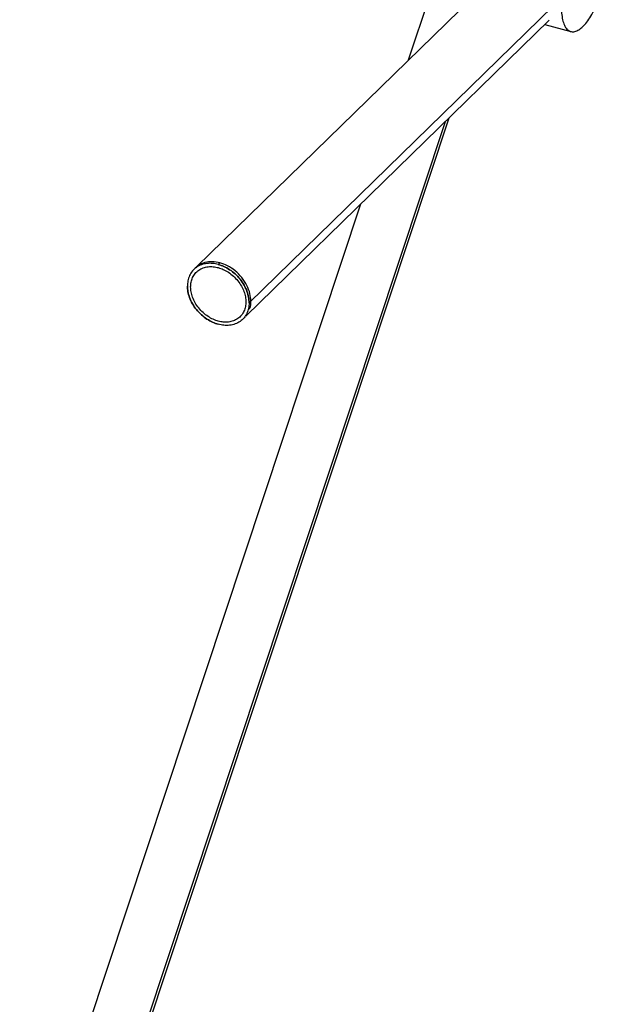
# Paper-space layout '_Trimétrica' of a CAD drawing. Header units: millimetres. Extents: x 240 to 1153, y 2423 to 4000.
# Tile 2 of 3: x 314 to 473, y 2691 to 2959. Entities that reach past the tile are written whole.
import ezdxf

# ---------------------------------------------------------------- set-up
doc = ezdxf.new("R2010")
doc.units = ezdxf.units.MM

psp = doc.layouts.new('_Trimétrica')

# ---------------------------------------------------------------- linework, layer by layer
at = {"color": 7, "linetype": 'Continuous', "lineweight": 25}
for p, q in [((445.66, 2973.15), (362.43, 2891.92)), ((426.35, 2967.2), (420.03, 2948.13)), ((459.52, 2962.92), (376.68, 2882.06)), ((375.76, 2878.38), (458.42, 2959.06)), ((457.21, 2957.87), (464.28, 2955.95)), ((321.5, 2601.73), (431.15, 2932.44)), ((320.99, 2602.3), (430.13, 2931.44)), ((407.01, 2908.88), (314.21, 2629)), ((368.74, 2892.95), (368.28, 2892.49)), ((361.64, 2891.15), (361.64, 2891.15)), ((374.91, 2877.55), (374.91, 2877.55))]:
    psp.add_line(p, q, dxfattribs=at)
for points, knots in [([(461.73, 2962.32), (461.73, 2961.69), (461.76, 2961.06), (461.89, 2959.86), (461.99, 2959.29), (462.28, 2958.25), (462.46, 2957.78), (462.9, 2956.98), (463.15, 2956.65), (463.72, 2956.16), (464.04, 2956), (464.7, 2955.85), (465.05, 2955.86), (465.77, 2956.04), (466.14, 2956.21), (466.86, 2956.67), (467.22, 2956.96), (467.9, 2957.63), (468.26, 2958.04), (468.98, 2958.99), (469.35, 2959.53), (470.07, 2960.76), (470.42, 2961.43), (471.09, 2962.88), (471.4, 2963.66), (471.97, 2965.26), (472.23, 2966.09), (472.66, 2967.74), (472.84, 2968.56), (473.13, 2970.16), (473.23, 2970.93), (473.36, 2972.39), (473.39, 2973.07), (473.39, 2973.7)], [0, 0, 0, 0, 0.0625, 0.0625, 0.125, 0.125, 0.1875, 0.1875, 0.25, 0.25, 0.3125, 0.3125, 0.375, 0.375, 0.4375, 0.4375, 0.5, 0.5, 0.5625, 0.5625, 0.625, 0.625, 0.6875, 0.6875, 0.75, 0.75, 0.8125, 0.8125, 0.875, 0.875, 0.9375, 0.9375, 1, 1, 1, 1]), ([(368.28, 2892.49), (367.78, 2892.63), (367.27, 2892.72), (366.23, 2892.82), (365.7, 2892.82), (364.67, 2892.7), (364.16, 2892.59), (363.2, 2892.24), (362.74, 2892.01), (361.92, 2891.43), (361.56, 2891.1), (360.93, 2890.34), (360.67, 2889.91), (360.26, 2889.02), (360.11, 2888.55), (359.92, 2887.6), (359.87, 2887.11), (359.87, 2886.15), (359.92, 2885.64), (360.11, 2884.58), (360.26, 2884.03), (360.67, 2882.92), (360.93, 2882.35), (361.56, 2881.25), (361.92, 2880.71), (362.74, 2879.7), (363.2, 2879.22), (364.16, 2878.35), (364.67, 2877.96), (365.7, 2877.28), (366.23, 2876.99), (367.27, 2876.52), (367.78, 2876.34), (368.28, 2876.2)], [0, 0, 0, 0, 0.0625, 0.0625, 0.125, 0.125, 0.1875, 0.1875, 0.25, 0.25, 0.3125, 0.3125, 0.375, 0.375, 0.4375, 0.4375, 0.5, 0.5, 0.5625, 0.5625, 0.625, 0.625, 0.6875, 0.6875, 0.75, 0.75, 0.8125, 0.8125, 0.875, 0.875, 0.9375, 0.9375, 1, 1, 1, 1]), ([(376.68, 2882.06), (376.68, 2882.54), (376.63, 2883.05), (376.44, 2884.11), (376.29, 2884.67), (375.88, 2885.78), (375.62, 2886.34), (374.99, 2887.44), (374.63, 2887.98), (373.81, 2889), (373.35, 2889.48), (372.39, 2890.35), (371.89, 2890.74), (370.85, 2891.42), (370.32, 2891.7), (369.28, 2892.17), (368.77, 2892.36), (367.78, 2892.63), (367.27, 2892.72), (366.23, 2892.82), (365.7, 2892.82), (364.67, 2892.7), (364.16, 2892.59), (363.2, 2892.24), (362.74, 2892.01), (361.92, 2891.43), (361.56, 2891.1), (360.93, 2890.34), (360.67, 2889.91), (360.26, 2889.02), (360.11, 2888.55), (359.92, 2887.6), (359.87, 2887.11), (359.87, 2886.63)], [0, 0, 0, 0, 0.0625, 0.0625, 0.125, 0.125, 0.1875, 0.1875, 0.25, 0.25, 0.3125, 0.3125, 0.375, 0.375, 0.4375, 0.4375, 0.5, 0.5, 0.5625, 0.5625, 0.625, 0.625, 0.6875, 0.6875, 0.75, 0.75, 0.8125, 0.8125, 0.875, 0.875, 0.9375, 0.9375, 1, 1, 1, 1]), ([(360.76, 2886.39), (360.76, 2886.82), (360.8, 2887.26), (360.97, 2888.11), (361.1, 2888.53), (361.47, 2889.33), (361.7, 2889.7), (362.26, 2890.39), (362.59, 2890.69), (363.33, 2891.2), (363.73, 2891.41), (364.59, 2891.72), (365.05, 2891.82), (365.97, 2891.93), (366.44, 2891.93), (367.37, 2891.84), (367.83, 2891.75), (368.72, 2891.51), (369.18, 2891.35), (370.11, 2890.93), (370.58, 2890.67), (371.51, 2890.07), (371.96, 2889.72), (372.82, 2888.94), (373.22, 2888.51), (373.96, 2887.6), (374.29, 2887.12), (374.85, 2886.13), (375.08, 2885.63), (375.45, 2884.63), (375.58, 2884.14), (375.75, 2883.19), (375.79, 2882.73), (375.79, 2882.3)], [0, 0, 0, 0, 0.0625, 0.0625, 0.125, 0.125, 0.1875, 0.1875, 0.25, 0.25, 0.3125, 0.3125, 0.375, 0.375, 0.4375, 0.4375, 0.5, 0.5, 0.5625, 0.5625, 0.625, 0.625, 0.6875, 0.6875, 0.75, 0.75, 0.8125, 0.8125, 0.875, 0.875, 0.9375, 0.9375, 1, 1, 1, 1]), ([(368.74, 2892.95), (368.05, 2893.09), (366.62, 2893.38), (364.58, 2893.09), (363.01, 2892.48), (362.37, 2891.76), (362.17, 2891.54)], [0, 0, 0, 0, 0.270914, 0.561394, 0.862746, 1, 1, 1, 1]), ([(368.28, 2892.49), (368.77, 2892.36), (369.28, 2892.17), (370.32, 2891.7), (370.85, 2891.42), (371.89, 2890.74), (372.39, 2890.35), (373.35, 2889.48), (373.81, 2889), (374.63, 2887.98), (374.99, 2887.44), (375.62, 2886.34), (375.88, 2885.78), (376.29, 2884.67), (376.44, 2884.11), (376.63, 2883.05), (376.68, 2882.54), (376.68, 2881.58), (376.63, 2881.1), (376.44, 2880.14), (376.29, 2879.67), (375.88, 2878.78), (375.62, 2878.36), (374.99, 2877.6), (374.63, 2877.26), (373.81, 2876.69), (373.35, 2876.46), (372.39, 2876.11), (371.89, 2875.99), (370.85, 2875.88), (370.32, 2875.88), (369.28, 2875.97), (368.77, 2876.07), (368.28, 2876.2)], [0, 0, 0, 0, 0.0625, 0.0625, 0.125, 0.125, 0.1875, 0.1875, 0.25, 0.25, 0.3125, 0.3125, 0.375, 0.375, 0.4375, 0.4375, 0.5, 0.5, 0.5625, 0.5625, 0.625, 0.625, 0.6875, 0.6875, 0.75, 0.75, 0.8125, 0.8125, 0.875, 0.875, 0.9375, 0.9375, 1, 1, 1, 1]), ([(376.74, 2880.29), (376.8, 2880.39), (377.11, 2881.04), (377.2, 2882.51), (376.98, 2884.62), (376.14, 2886.85), (374.76, 2889), (372.93, 2890.84), (370.86, 2892.22), (369.43, 2892.71), (368.74, 2892.95)], [0, 0, 0, 0, 0.025254, 0.157528, 0.289802, 0.431629, 0.578764, 0.725899, 0.867726, 1, 1, 1, 1]), ([(376.68, 2882.06), (376.68, 2881.58), (376.63, 2881.1), (376.44, 2880.14), (376.29, 2879.67), (375.88, 2878.78), (375.62, 2878.36), (374.99, 2877.6), (374.63, 2877.26), (373.81, 2876.69), (373.35, 2876.46), (372.39, 2876.11), (371.89, 2875.99), (370.85, 2875.88), (370.32, 2875.88), (369.28, 2875.97), (368.77, 2876.07), (367.78, 2876.34), (367.27, 2876.52), (366.23, 2876.99), (365.7, 2877.28), (364.67, 2877.96), (364.16, 2878.35), (363.2, 2879.22), (362.74, 2879.7), (361.92, 2880.71), (361.56, 2881.25), (360.93, 2882.35), (360.67, 2882.92), (360.26, 2884.03), (360.11, 2884.58), (359.92, 2885.64), (359.87, 2886.15), (359.87, 2886.63)], [0, 0, 0, 0, 0.0625, 0.0625, 0.125, 0.125, 0.1875, 0.1875, 0.25, 0.25, 0.3125, 0.3125, 0.375, 0.375, 0.4375, 0.4375, 0.5, 0.5, 0.5625, 0.5625, 0.625, 0.625, 0.6875, 0.6875, 0.75, 0.75, 0.8125, 0.8125, 0.875, 0.875, 0.9375, 0.9375, 1, 1, 1, 1]), ([(375.79, 2882.3), (375.79, 2881.88), (375.75, 2881.44), (375.58, 2880.59), (375.45, 2880.17), (375.08, 2879.37), (374.85, 2878.99), (374.29, 2878.31), (373.96, 2878.01), (373.22, 2877.5), (372.82, 2877.29), (371.96, 2876.98), (371.51, 2876.87), (370.58, 2876.77), (370.11, 2876.77), (369.18, 2876.85), (368.72, 2876.94), (367.83, 2877.18), (367.37, 2877.35), (366.44, 2877.77), (365.97, 2878.02), (365.05, 2878.63), (364.59, 2878.98), (363.73, 2879.76), (363.33, 2880.19), (362.59, 2881.1), (362.26, 2881.58), (361.7, 2882.56), (361.47, 2883.07), (361.1, 2884.06), (360.97, 2884.56), (360.8, 2885.51), (360.76, 2885.96), (360.76, 2886.39)], [0, 0, 0, 0, 0.0625, 0.0625, 0.125, 0.125, 0.1875, 0.1875, 0.25, 0.25, 0.3125, 0.3125, 0.375, 0.375, 0.4375, 0.4375, 0.5, 0.5, 0.5625, 0.5625, 0.625, 0.625, 0.6875, 0.6875, 0.75, 0.75, 0.8125, 0.8125, 0.875, 0.875, 0.9375, 0.9375, 1, 1, 1, 1])]:
    psp.add_open_spline(points, degree=3, knots=knots, dxfattribs=at)

doc.saveas('drawing.dxf')
